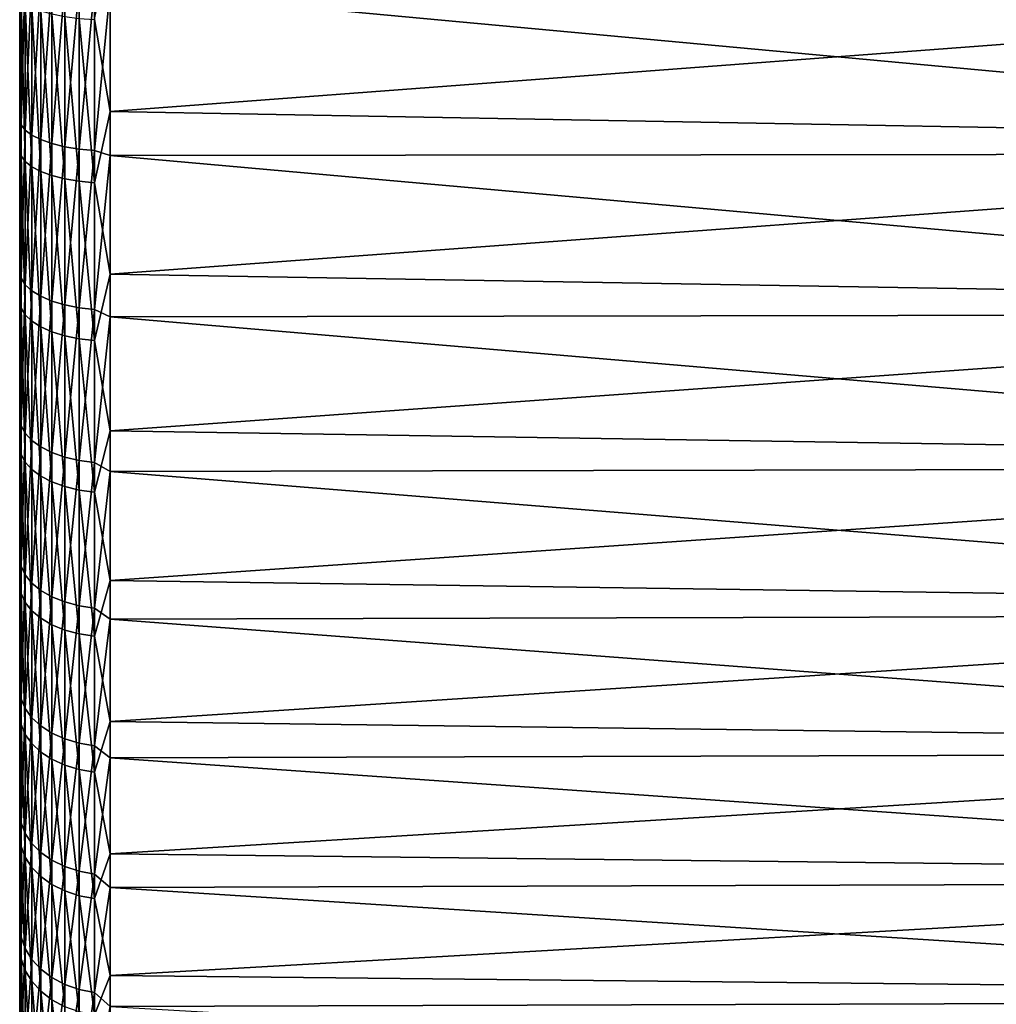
# Model space of a CAD drawing. Header units: metres. Extents: x -150 to 146, y -127 to 82.
# Tile 3 of 256: x -150 to -139, y -17 to -7. Entities that reach past the tile are written whole.
import ezdxf

# ---------------------------------------------------------------- set-up
doc = ezdxf.new("R2010")
doc.units = ezdxf.units.M
doc.layers.add('solid_ELLA_AP_WANNE_SW0001', color=7, linetype='CONTINUOUS')

msp = doc.modelspace()

# ---------------------------------------------------------------- linework, layer by layer
at = {"layer": 'solid_ELLA_AP_WANNE_SW0001'}
for points in [[(-149.600006, -21.998028, 0.260199), (-149.600006, 21.9667, 1.200968), (-149.600006, 21.998051, 0.258183)], [(-149.600006, -21.989384, -0.680831), (-149.600006, 21.998051, 0.258183), (-149.600006, 21.989319, -0.682889)], [(-149.600006, -21.998028, 0.260199), (-149.600006, 21.998051, 0.258183), (-149.600006, -21.989384, -0.680831)], [(-149.600006, -21.940376, -1.617136), (-149.600006, 21.989319, -0.682889), (-149.600006, 21.940222, -1.619231)], [(-149.600006, -21.989384, -0.680831), (-149.600006, 21.989319, -0.682889), (-149.600006, -21.940376, -1.617136)], [(-149.600006, -21.966591, 1.202937), (-149.600006, 21.895464, 2.140321), (-149.600006, 21.9667, 1.200968)], [(-149.600006, -21.966591, 1.202937), (-149.600006, 21.9667, 1.200968), (-149.600006, -21.998028, 0.260199)], [(-149.600006, -21.850758, -2.55427), (-149.600006, 21.940222, -1.619231), (-149.600006, 21.850508, -2.556398)], [(-149.600006, -21.940376, -1.617136), (-149.600006, 21.940222, -1.619231), (-149.600006, -21.850758, -2.55427)], [(-149.600006, -21.895277, 2.142242), (-149.600006, 21.784483, 3.071629), (-149.600006, 21.895464, 2.140321)], [(-149.600006, -21.895277, 2.142242), (-149.600006, 21.895464, 2.140321), (-149.600006, -21.966591, 1.202937)], [(-149.600006, -21.721155, -3.488612), (-149.600006, 21.850508, -2.556398), (-149.600006, 21.720808, -3.490769)], [(-149.600006, -21.850758, -2.55427), (-149.600006, 21.850508, -2.556398), (-149.600006, -21.721155, -3.488612)], [(-149.600006, -21.78422, 3.073499), (-149.600006, 21.632984, 3.999683), (-149.600006, 21.784483, 3.071629)], [(-149.600006, -21.78422, 3.073499), (-149.600006, 21.784483, 3.071629), (-149.600006, -21.895277, 2.142242)], [(-149.600006, -21.552286, -4.41507), (-149.600006, 21.720808, -3.490769), (-149.600006, 21.551838, -4.417252)], [(-149.600006, -21.721155, -3.488612), (-149.600006, 21.720808, -3.490769), (-149.600006, -21.552286, -4.41507)], [(-149.600006, -21.632648, 4.001499), (-149.600006, 21.441534, 4.9232), (-149.600006, 21.632984, 3.999683)], [(-149.600006, -21.632648, 4.001499), (-149.600006, 21.632984, 3.999683), (-149.600006, -21.78422, 3.073499)], [(-149.600006, -21.344658, -5.329469), (-149.600006, 21.551838, -4.417252), (-149.600006, 21.344109, -5.331671)], [(-149.600006, -21.552286, -4.41507), (-149.600006, 21.551838, -4.417252), (-149.600006, -21.344658, -5.329469)], [(-149.600006, -21.44113, 4.924959), (-149.600006, 21.211245, 5.837162), (-149.600006, 21.441534, 4.9232)], [(-149.600006, -21.44113, 4.924959), (-149.600006, 21.441534, 4.9232), (-149.600006, -21.632648, 4.001499)], [(-149.600006, -21.096973, -6.236975), (-149.600006, 21.344109, -5.331671), (-149.600006, 21.096317, -6.239192)], [(-149.600006, -21.344658, -5.329469), (-149.600006, 21.344109, -5.331671), (-149.600006, -21.096973, -6.236975)], [(-149.600006, -21.210775, 5.838861), (-149.600006, 20.943209, 6.736605), (-149.600006, 21.211245, 5.837162)], [(-149.600006, -21.210775, 5.838861), (-149.600006, 21.211245, 5.837162), (-149.600006, -21.44113, 4.924959)], [(-149.600006, -20.810144, -7.135509), (-149.600006, 21.096317, -6.239192), (-149.600006, 20.809381, -7.137736)], [(-149.600006, -21.096973, -6.236975), (-149.600006, 21.096317, -6.239192), (-149.600006, -20.810144, -7.135509)], [(-149.600006, -20.942682, 6.738243), (-149.600006, 20.636206, 7.624506), (-149.600006, 20.943209, 6.736605)], [(-149.600006, -20.942682, 6.738243), (-149.600006, 20.943209, 6.736605), (-149.600006, -21.210775, 5.838861)], [(-149.600006, -20.485786, -8.020185), (-149.600006, 20.809381, -7.137736), (-149.600006, 20.484913, -8.022417)], [(-149.600006, -20.810144, -7.135509), (-149.600006, 20.809381, -7.137736), (-149.600006, -20.485786, -8.020185)], [(-149.600006, -20.635624, 7.62608), (-149.600006, 20.290331, 8.501708), (-149.600006, 20.636206, 7.624506)], [(-149.600006, -20.635624, 7.62608), (-149.600006, 20.636206, 7.624506), (-149.600006, -20.942682, 6.738243)], [(-149.600006, -20.125418, -8.886335), (-149.600006, 20.484913, -8.022417), (-149.600006, 20.124432, -8.888567)], [(-149.600006, -20.485786, -8.020185), (-149.600006, 20.484913, -8.022417), (-149.600006, -20.125418, -8.886335)], [(-149.600006, -20.289701, 8.503214), (-149.600006, 19.907581, 9.363453), (-149.600006, 20.290331, 8.501708)], [(-149.600006, -20.289701, 8.503214), (-149.600006, 20.290331, 8.501708), (-149.600006, -20.635624, 7.62608)], [(-149.600006, -19.727198, -9.73768), (-149.600006, 20.124432, -8.888567), (-149.600006, 19.726101, -9.739904)], [(-149.600006, -20.125418, -8.886335), (-149.600006, 20.124432, -8.888567), (-149.600006, -19.727198, -9.73768)], [(-149.600006, -19.906904, 9.364891), (-149.600006, 19.489948, 10.204987), (-149.600006, 19.907581, 9.363453)], [(-149.600006, -19.906904, 9.364891), (-149.600006, 19.907581, 9.363453), (-149.600006, -20.289701, 8.503214)], [(-149.600006, -19.291613, -10.574054), (-149.600006, 19.726101, -9.739904), (-149.600006, 19.2904, -10.576266)], [(-149.600006, -19.727198, -9.73768), (-149.600006, 19.726101, -9.739904), (-149.600006, -19.291613, -10.574054)], [(-149.600006, -19.489231, 10.206356), (-149.600006, 19.036777, 11.026817), (-149.600006, 19.489948, 10.204987)], [(-149.600006, -19.489231, 10.206356), (-149.600006, 19.489948, 10.204987), (-149.600006, -19.906904, 9.364891)], [(-149.600006, -18.821114, -11.390936), (-149.600006, 19.2904, -10.576266), (-149.600006, 18.819786, -11.39313)], [(-149.600006, -19.291613, -10.574054), (-149.600006, 19.2904, -10.576266), (-149.600006, -18.821114, -11.390936)], [(-149.600006, -19.036022, 11.028121), (-149.600006, 18.546803, 11.831904), (-149.600006, 19.036777, 11.026817)], [(-149.600006, -19.036022, 11.028121), (-149.600006, 19.036777, 11.026817), (-149.600006, -19.489231, 10.206356)], [(-149.600006, -18.318157, -12.183805), (-149.600006, 18.819786, -11.39313), (-149.600006, 18.316713, -12.185976)], [(-149.600006, -18.821114, -11.390936), (-149.600006, 18.819786, -11.39313), (-149.600006, -18.318157, -12.183805)], [(-149.600006, -18.546013, 11.833142), (-149.600006, 18.022772, 12.616012), (-149.600006, 18.546803, 11.831904)], [(-149.600006, -18.546013, 11.833142), (-149.600006, 18.546803, 11.831904), (-149.600006, -19.036022, 11.028121)], [(-149.600006, -17.78137, -12.954173), (-149.600006, 18.316713, -12.185976), (-149.600006, 17.77981, -12.956315)], [(-149.600006, -18.318157, -12.183805), (-149.600006, 18.316713, -12.185976), (-149.600006, -17.78137, -12.954173)], [(-149.600006, -18.02195, 12.617183), (-149.600006, 17.467459, 13.374852), (-149.600006, 18.022772, 12.616012)], [(-149.600006, -18.02195, 12.617183), (-149.600006, 18.022772, 12.616012), (-149.600006, -18.546013, 11.833142)], [(-149.600006, -17.20989, -13.70389), (-149.600006, 17.77981, -12.956315), (-149.600006, 17.208212, -13.705997)], [(-149.600006, -17.78137, -12.954173), (-149.600006, 17.77981, -12.956315), (-149.600006, -17.20989, -13.70389)], [(-149.600006, -17.466614, 13.375957), (-149.600006, 16.88134, 14.10716), (-149.600006, 17.467459, 13.374852)], [(-149.600006, -17.466614, 13.375957), (-149.600006, 17.467459, 13.374852), (-149.600006, -18.02195, 12.617183)], [(-149.600006, -16.606937, -14.428944), (-149.600006, 17.208212, -13.705997), (-149.600006, 16.605141, -14.431011)], [(-149.600006, -17.20989, -13.70389), (-149.600006, 17.208212, -13.705997), (-149.600006, -16.606937, -14.428944)], [(-149.600006, -16.880476, 14.108193), (-149.600006, 16.26153, 14.816848), (-149.600006, 16.88134, 14.10716)], [(-149.600006, -16.880476, 14.108193), (-149.600006, 16.88134, 14.10716), (-149.600006, -17.466614, 13.375957)], [(-149.600006, -15.97573, -15.125323), (-149.600006, 16.605141, -14.431011), (-149.600006, 15.973818, -15.127343)], [(-149.600006, -16.606937, -14.428944), (-149.600006, 16.605141, -14.431011), (-149.600006, -15.97573, -15.125323)], [(-149.600006, -16.260656, 14.817809), (-149.600006, 15.611307, 15.500517), (-149.600006, 16.26153, 14.816848)], [(-149.600006, -16.260656, 14.817809), (-149.600006, 16.26153, 14.816848), (-149.600006, -16.880476, 14.108193)], [(-149.600006, -15.316237, -15.792521), (-149.600006, 15.973818, -15.127343), (-149.600006, 15.314211, -15.794485)], [(-149.600006, -15.97573, -15.125323), (-149.600006, 15.973818, -15.127343), (-149.600006, -15.316237, -15.792521)], [(-149.600006, -15.610427, 15.501404), (-149.600006, 14.934283, 16.154345), (-149.600006, 15.611307, 15.500517)], [(-149.600006, -15.610427, 15.501404), (-149.600006, 15.611307, 15.500517), (-149.600006, -16.260656, 14.817809)], [(-149.600006, -14.625737, -16.433668), (-149.600006, 15.314211, -15.794485), (-149.600006, 14.623599, -16.43557)], [(-149.600006, -15.316237, -15.792521), (-149.600006, 15.314211, -15.794485), (-149.600006, -14.625737, -16.433668)], [(-149.600006, -14.933402, 16.155161), (-149.600006, 14.232514, 16.775936), (-149.600006, 14.934283, 16.154345)], [(-149.600006, -14.933402, 16.155161), (-149.600006, 14.934283, 16.154345), (-149.600006, -15.610427, 15.501404)], [(-149.600006, -13.907948, -17.045559), (-149.600006, 14.623599, -16.43557), (-149.600006, 13.9057, -17.047394)], [(-149.600006, -14.625737, -16.433668), (-149.600006, 14.623599, -16.43557), (-149.600006, -13.907948, -17.045559)], [(-149.600006, -14.231633, 16.776684), (-149.600006, 13.501911, 17.36899), (-149.600006, 14.232514, 16.775936)], [(-149.600006, -14.231633, 16.776684), (-149.600006, 14.232514, 16.775936), (-149.600006, -14.933402, 16.155161)], [(-149.600006, -13.166752, -17.624821), (-149.600006, 13.9057, -17.047394), (-149.600006, 13.164395, -17.626581)], [(-149.600006, -13.907948, -17.045559), (-149.600006, 13.9057, -17.047394), (-149.600006, -13.166752, -17.624821)], [(-149.600006, -13.501035, 17.369673), (-149.600006, 12.745324, 17.931526), (-149.600006, 13.501911, 17.36899)], [(-149.600006, -13.501035, 17.369673), (-149.600006, 13.501911, 17.36899), (-149.600006, -14.231633, 16.776684)], [(-149.600006, -12.403712, -18.169804), (-149.600006, 13.164395, -17.626581), (-149.600006, 12.401247, -18.171486)], [(-149.600006, -13.166752, -17.624821), (-149.600006, 13.164395, -17.626581), (-149.600006, -12.403712, -18.169804)], [(-149.600006, -12.744456, 17.932144), (-149.600006, 11.966698, 18.460606), (-149.600006, 12.745324, 17.931526)], [(-149.600006, -12.744456, 17.932144), (-149.600006, 12.745324, 17.931526), (-149.600006, -13.501035, 17.369673)], [(-149.600006, -11.614569, -18.683702), (-149.600006, 12.401247, -18.171486), (-149.600006, 11.611998, -18.685301)], [(-149.600006, -12.403712, -18.169804), (-149.600006, 12.401247, -18.171486), (-149.600006, -11.614569, -18.683702)], [(-149.600006, -11.96584, 18.461163), (-149.600006, 11.169103, 18.9538), (-149.600006, 11.966698, 18.460606)], [(-149.600006, -11.96584, 18.461163), (-149.600006, 11.966698, 18.460606), (-149.600006, -12.744456, 17.932144)], [(-149.600006, -10.802974, -19.164438), (-149.600006, 11.611998, -18.685301), (-149.600006, 10.800297, -19.165945)], [(-149.600006, -11.614569, -18.683702), (-149.600006, 11.611998, -18.685301), (-149.600006, -10.802974, -19.164438)], [(-149.600006, -11.168255, 18.954298), (-149.600006, 10.347353, 19.413927), (-149.600006, 11.169103, 18.9538)], [(-149.600006, -11.168255, 18.954298), (-149.600006, 11.169103, 18.9538), (-149.600006, -11.96584, 18.461163)], [(-149.600006, -9.973347, -19.609375), (-149.600006, 10.800297, -19.165945), (-149.600006, 9.970567, -19.610788)], [(-149.600006, -10.802974, -19.164438), (-149.600006, 10.800297, -19.165945), (-149.600006, -9.973347, -19.609375)], [(-149.600006, -10.346498, 19.414373), (-149.600006, 9.504348, 19.839962), (-149.600006, 10.347353, 19.413927)], [(-149.600006, -10.346498, 19.414373), (-149.600006, 10.347353, 19.413927), (-149.600006, -11.168255, 18.954298)], [(-149.600006, -9.128784, -20.016539), (-149.600006, 9.970567, -19.610788), (-149.600006, 9.125904, -20.017851)], [(-149.600006, -9.973347, -19.609375), (-149.600006, 9.970567, -19.610788), (-149.600006, -9.128784, -20.016539)], [(-149.600006, -9.503487, 19.840361), (-149.600006, 8.645781, 20.229345), (-149.600006, 9.504348, 19.839962)], [(-149.600006, -9.503487, 19.840361), (-149.600006, 9.504348, 19.839962), (-149.600006, -10.346498, 19.414373)], [(-149.600006, -8.264259, -20.388304), (-149.600006, 9.125904, -20.017851), (-149.600006, 8.261278, -20.389511)], [(-149.600006, -9.128784, -20.016539), (-149.600006, 9.125904, -20.017851), (-149.600006, -8.264259, -20.388304)], [(-149.600006, -8.644942, 20.229692), (-149.600006, 7.777208, 20.579575), (-149.600006, 8.645781, 20.229345)], [(-149.600006, -8.644942, 20.229692), (-149.600006, 8.645781, 20.229345), (-149.600006, -9.503487, 19.840361)], [(-149.600006, -7.382665, -20.723766), (-149.600006, 8.261278, -20.389511), (-149.600006, 7.379586, -20.724861)], [(-149.600006, -8.264259, -20.388304), (-149.600006, 8.261278, -20.389511), (-149.600006, -7.382665, -20.723766)], [(-149.600006, -7.776448, 20.579865), (-149.600006, 6.004897, 21.164892), (-149.600006, 7.777208, 20.579575)], [(-149.600006, -7.776448, 20.579865), (-149.600006, 7.777208, 20.579575), (-149.600006, -8.644942, 20.229692)], [(-149.600006, -7.382665, -20.723766), (-149.600006, 7.379586, -20.724861), (-149.600006, -6.48882, -21.021122)], [(-149.600006, -6.004436, 21.165047), (-149.600006, 6.004897, 21.164892), (-149.600006, -7.776448, 20.579865)], [(-148.773102, -6.592129, -22.0193), (-148.600006, -5.754761, -22.268425), (-148.600006, -7.609287, -21.704809)], [(-129, -6.129895, -22.168095), (-148.600006, -7.609287, -21.704809), (-148.600006, -5.754761, -22.268425)], [(-149.600006, -6.004436, 21.165047), (-149.585007, -7.756473, 20.771517), (-149.585022, -6.005346, 21.343708)], [(-149.600006, -6.004436, 21.165047), (-149.600006, -7.776448, 20.579865), (-149.585007, -7.756473, 20.771517)], [(-149.585022, -6.005346, 21.343708), (-149.585007, -7.756473, 20.771517), (-149.540039, -6.051008, 21.505997)], [(-149.585007, -7.756473, 20.771517), (-149.540039, -7.815449, 20.929455), (-149.540039, -6.051008, 21.505997)], [(-149.540039, -6.051008, 21.505997), (-149.540039, -7.815449, 20.929455), (-149.466446, -6.093858, 21.658291)], [(-149.540039, -7.815449, 20.929455), (-149.466446, -7.870793, 21.077663), (-149.466446, -6.093858, 21.658291)], [(-149.466446, -6.093858, 21.658291), (-149.466446, -7.870793, 21.077663), (-149.366486, -6.132591, 21.795952)], [(-149.466446, -7.870793, 21.077663), (-149.36647, -7.92082, 21.211634), (-149.366486, -6.132591, 21.795952)], [(-149.366486, -6.132591, 21.795952), (-149.36647, -7.92082, 21.211634), (-149.243179, -6.166028, 21.914791)], [(-149.36647, -7.92082, 21.211634), (-149.243164, -7.964006, 21.327284), (-149.243179, -6.166028, 21.914791)], [(-149.243179, -6.166028, 21.914791), (-149.243164, -7.964006, 21.327284), (-149.100281, -6.193151, 22.011189)], [(-149.243164, -7.964006, 21.327284), (-149.100266, -7.999037, 21.421095), (-149.100281, -6.193151, 22.011189)], [(-149.100281, -6.193151, 22.011189), (-149.100266, -7.999037, 21.421095), (-148.942169, -6.213133, 22.082211)], [(-129, -6.129895, -22.168095), (-129, -7.963258, -21.577454), (-148.600006, -7.609287, -21.704809)], [(-149.100266, -7.999037, 21.421095), (-148.942154, -8.024846, 21.49021), (-148.942169, -6.213133, 22.082211)], [(-148.942169, -6.213133, 22.082211), (-148.942154, -8.024846, 21.49021), (-148.773636, -6.225368, 22.125694)], [(-148.942154, -8.024846, 21.49021), (-148.773621, -8.040648, 21.532526), (-148.773636, -6.225368, 22.125694)], [(-148.773636, -6.225368, 22.125694), (-148.773621, -8.040648, 21.532526), (-148.600006, -6.255765, 22.132904)], [(-148.773621, -8.040648, 21.532526), (-148.600006, -8.097102, 21.527586), (-148.600006, -6.255765, 22.132904)], [(-129, -8.074381, 21.536118), (-129, -6.244086, 22.1362), (-148.600006, -6.255765, 22.132904)], [(-129, -8.074381, 21.536118), (-148.600006, -6.255765, 22.132904), (-148.600006, -8.097102, 21.527586)], [(-149.600006, -6.48882, -21.021122), (-149.58493, -6.35927, -21.241493), (-149.58493, -8.100677, -20.640244)], [(-149.58493, -6.35927, -21.241493), (-149.539856, -6.407615, -21.402979), (-149.539871, -8.162262, -20.797157)], [(-149.58493, -8.100677, -20.640244), (-149.58493, -6.35927, -21.241493), (-149.539871, -8.162262, -20.797157)], [(-149.539871, -8.162262, -20.797157), (-149.539856, -6.407615, -21.402979), (-149.466202, -8.220047, -20.944393)], [(-149.539856, -6.407615, -21.402979), (-149.466187, -6.452978, -21.554501), (-149.466202, -8.220047, -20.944393)], [(-149.600006, -7.382665, -20.723766), (-149.600006, -6.48882, -21.021122), (-149.58493, -8.100677, -20.640244)], [(-149.466202, -8.220047, -20.944393), (-149.466187, -6.452978, -21.554501), (-149.36615, -8.272274, -21.077467)], [(-149.466187, -6.452978, -21.554501), (-149.366135, -6.493977, -21.69145), (-149.36615, -8.272274, -21.077467)], [(-149.36615, -8.272274, -21.077467), (-149.366135, -6.493977, -21.69145), (-149.242783, -8.317353, -21.192326)], [(-149.366135, -6.493977, -21.69145), (-149.242767, -6.529365, -21.809652), (-149.242783, -8.317353, -21.192326)], [(-149.242783, -8.317353, -21.192326), (-149.242767, -6.529365, -21.809652), (-149.099838, -8.353911, -21.285477)], [(-149.242767, -6.529365, -21.809652), (-149.099823, -6.558064, -21.905514), (-149.099838, -8.353911, -21.285477)], [(-149.099838, -8.353911, -21.285477), (-149.099823, -6.558064, -21.905514), (-148.941681, -8.380836, -21.35408)], [(-149.099823, -6.558064, -21.905514), (-148.941666, -6.5792, -21.976112), (-148.941681, -8.380836, -21.35408)], [(-148.941681, -8.380836, -21.35408), (-148.941666, -6.5792, -21.976112), (-148.773117, -8.397308, -21.396048)], [(-148.941666, -6.5792, -21.976112), (-148.773102, -6.592129, -22.0193), (-148.773117, -8.397308, -21.396048)], [(-148.773117, -8.397308, -21.396048), (-148.773102, -6.592129, -22.0193), (-148.600006, -7.609287, -21.704809)], [(-149.600006, -8.264259, -20.388304), (-149.600006, -7.382665, -20.723766), (-149.58493, -8.100677, -20.640244)], [(-148.773117, -8.397308, -21.396048), (-148.600006, -7.609287, -21.704809), (-148.600006, -9.409773, -20.987047)], [(-129, -7.963258, -21.577454), (-148.600006, -9.409773, -20.987047), (-148.600006, -7.609287, -21.704809)], [(-149.600006, -8.644942, 20.229692), (-149.585007, -9.454056, 20.055931), (-149.585007, -7.756473, 20.771517)], [(-149.600006, -7.776448, 20.579865), (-149.600006, -8.644942, 20.229692), (-149.585007, -7.756473, 20.771517)], [(-149.585007, -7.756473, 20.771517), (-149.585007, -9.454056, 20.055931), (-149.540039, -7.815449, 20.929455)], [(-149.585007, -9.454056, 20.055931), (-149.540039, -9.52594, 20.208427), (-149.540039, -7.815449, 20.929455)], [(-149.540039, -7.815449, 20.929455), (-149.540039, -9.52594, 20.208427), (-149.466446, -7.870793, 21.077663)], [(-149.540039, -9.52594, 20.208427), (-149.466431, -9.593396, 20.35153), (-149.466446, -7.870793, 21.077663)], [(-149.466446, -7.870793, 21.077663), (-149.466431, -9.593396, 20.35153), (-149.36647, -7.92082, 21.211634)], [(-149.466431, -9.593396, 20.35153), (-149.366455, -9.65437, 20.480883), (-149.36647, -7.92082, 21.211634)], [(-149.36647, -7.92082, 21.211634), (-149.366455, -9.65437, 20.480883), (-149.243164, -7.964006, 21.327284)], [(-149.366455, -9.65437, 20.480883), (-149.243149, -9.707007, 20.592546), (-149.243164, -7.964006, 21.327284)], [(-149.243164, -7.964006, 21.327284), (-149.243149, -9.707007, 20.592546), (-149.100266, -7.999037, 21.421095)], [(-149.243149, -9.707007, 20.592546), (-149.10025, -9.749704, 20.683123), (-149.100266, -7.999037, 21.421095)], [(-149.100266, -7.999037, 21.421095), (-149.10025, -9.749704, 20.683123), (-148.942154, -8.024846, 21.49021)], [(-149.10025, -9.749704, 20.683123), (-148.942139, -9.78116, 20.749855), (-148.942154, -8.024846, 21.49021)], [(-148.942154, -8.024846, 21.49021), (-148.942139, -9.78116, 20.749855), (-148.773621, -8.040648, 21.532526)], [(-148.942139, -9.78116, 20.749855), (-148.77359, -9.800419, 20.790709), (-148.773621, -8.040648, 21.532526)], [(-148.773621, -8.040648, 21.532526), (-148.77359, -9.800419, 20.790709), (-148.600006, -8.097102, 21.527586)], [(-129, -7.963258, -21.577454), (-129, -9.740772, -20.835484), (-148.600006, -9.409773, -20.987047)], [(-149.600006, -8.264259, -20.388304), (-149.58493, -8.100677, -20.640244), (-149.58493, -9.78616, -19.896505)], [(-149.58493, -8.100677, -20.640244), (-149.539871, -8.162262, -20.797157), (-149.539871, -9.860559, -20.047768)], [(-149.58493, -9.78616, -19.896505), (-149.58493, -8.100677, -20.640244), (-149.539871, -9.860559, -20.047768)], [(-149.539871, -8.162262, -20.797157), (-149.466202, -8.220047, -20.944393), (-149.466202, -9.930367, -20.189697)], [(-149.539871, -9.860559, -20.047768), (-149.539871, -8.162262, -20.797157), (-149.466202, -9.930367, -20.189697)], [(-148.77359, -9.800419, 20.790709), (-148.600006, -9.880934, 20.769381), (-148.600006, -8.097102, 21.527586)], [(-129, -9.848046, 20.784994), (-129, -8.074381, 21.536118), (-148.600006, -8.097102, 21.527586)], [(-129, -9.848046, 20.784994), (-148.600006, -8.097102, 21.527586), (-148.600006, -9.880934, 20.769381)], [(-149.600006, -9.128784, -20.016539), (-149.600006, -8.264259, -20.388304), (-149.58493, -9.78616, -19.896505)], [(-149.466202, -8.220047, -20.944393), (-149.36615, -8.272274, -21.077467), (-149.366165, -9.993463, -20.317978)], [(-149.466202, -9.930367, -20.189697), (-149.466202, -8.220047, -20.944393), (-149.366165, -9.993463, -20.317978)], [(-149.366165, -9.993463, -20.317978), (-149.36615, -8.272274, -21.077467), (-149.242798, -10.047922, -20.428701)], [(-149.36615, -8.272274, -21.077467), (-149.242783, -8.317353, -21.192326), (-149.242798, -10.047922, -20.428701)], [(-149.242798, -10.047922, -20.428701), (-149.242783, -8.317353, -21.192326), (-149.099854, -10.092088, -20.518496)], [(-149.242783, -8.317353, -21.192326), (-149.099838, -8.353911, -21.285477), (-149.099854, -10.092088, -20.518496)], [(-149.099854, -10.092088, -20.518496), (-149.099838, -8.353911, -21.285477), (-148.941696, -10.124617, -20.584631)], [(-149.099838, -8.353911, -21.285477), (-148.941681, -8.380836, -21.35408), (-148.941696, -10.124617, -20.584631)], [(-148.941696, -10.124617, -20.584631), (-148.941681, -8.380836, -21.35408), (-148.773132, -10.144516, -20.62509)], [(-148.941681, -8.380836, -21.35408), (-148.773117, -8.397308, -21.396048), (-148.773132, -10.144516, -20.62509)], [(-148.773132, -10.144516, -20.62509), (-148.773117, -8.397308, -21.396048), (-148.600006, -9.409773, -20.987047)], [(-149.600006, -8.644942, 20.229692), (-149.600006, -9.503487, 19.840361), (-149.585007, -9.454056, 20.055931)], [(-149.600006, -9.973347, -19.609375), (-149.600006, -9.128784, -20.016539), (-149.58493, -9.78616, -19.896505)], [(-149.600006, -10.346498, 19.414373), (-149.585007, -11.086376, 19.201891), (-149.585007, -9.454056, 20.055931)], [(-149.600006, -9.503487, 19.840361), (-149.600006, -10.346498, 19.414373), (-149.585007, -9.454056, 20.055931)], [(-149.585007, -9.454056, 20.055931), (-149.585007, -11.086376, 19.201891), (-149.540039, -9.52594, 20.208427)], [(-148.773132, -10.144516, -20.62509), (-148.600006, -9.409773, -20.987047), (-148.600006, -11.143431, -20.120237)], [(-129, -9.740772, -20.835484), (-148.600006, -11.143431, -20.120237), (-148.600006, -9.409773, -20.987047)], [(-149.585007, -11.086376, 19.201891), (-149.540024, -11.170671, 19.347891), (-149.540039, -9.52594, 20.208427)], [(-149.540039, -9.52594, 20.208427), (-149.540024, -11.170671, 19.347891), (-149.466431, -9.593396, 20.35153)], [(-149.540024, -11.170671, 19.347891), (-149.466431, -11.249774, 19.484898), (-149.466431, -9.593396, 20.35153)], [(-149.466431, -9.593396, 20.35153), (-149.466431, -11.249774, 19.484898), (-149.366455, -9.65437, 20.480883)], [(-149.466431, -11.249774, 19.484898), (-149.366455, -11.321275, 19.608742), (-149.366455, -9.65437, 20.480883)], [(-149.366455, -9.65437, 20.480883), (-149.366455, -11.321275, 19.608742), (-149.243149, -9.707007, 20.592546)], [(-149.600006, -9.973347, -19.609375), (-149.58493, -9.78616, -19.896505), (-149.58493, -11.404082, -19.015415)], [(-149.58493, -9.78616, -19.896505), (-149.539871, -9.860559, -20.047768), (-149.539886, -11.490781, -19.159979)], [(-149.58493, -11.404082, -19.015415), (-149.58493, -9.78616, -19.896505), (-149.539886, -11.490781, -19.159979)], [(-149.366455, -11.321275, 19.608742), (-149.243134, -11.382999, 19.715649), (-149.243149, -9.707007, 20.592546)], [(-149.243149, -9.707007, 20.592546), (-149.243134, -11.382999, 19.715649), (-149.10025, -9.749704, 20.683123)], [(-149.243134, -11.382999, 19.715649), (-149.10025, -11.433066, 19.802366), (-149.10025, -9.749704, 20.683123)], [(-149.10025, -9.749704, 20.683123), (-149.10025, -11.433066, 19.802366), (-148.942139, -9.78116, 20.749855)], [(-149.10025, -11.433066, 19.802366), (-148.942123, -11.469953, 19.866253), (-148.942139, -9.78116, 20.749855)], [(-148.942139, -9.78116, 20.749855), (-148.942123, -11.469953, 19.866253), (-148.77359, -9.800419, 20.790709)], [(-148.942123, -11.469953, 19.866253), (-148.773575, -11.492534, 19.905367), (-148.77359, -9.800419, 20.790709)], [(-148.77359, -9.800419, 20.790709), (-148.773575, -11.492534, 19.905367), (-148.600006, -9.880934, 20.769381)], [(-129, -9.740772, -20.835484), (-129, -11.44997, -19.947386), (-148.600006, -11.143431, -20.120237)], [(-149.539886, -11.490781, -19.159979), (-149.539871, -9.860559, -20.047768), (-149.466217, -11.572132, -19.295626)], [(-149.539871, -9.860559, -20.047768), (-149.466202, -9.930367, -20.189697), (-149.466217, -11.572132, -19.295626)], [(-148.773575, -11.492534, 19.905367), (-148.600006, -11.594591, 19.863672), (-148.600006, -9.880934, 20.769381)], [(-129, -11.552644, 19.888098), (-129, -9.848046, 20.784994), (-148.600006, -9.880934, 20.769381)], [(-129, -11.552644, 19.888098), (-148.600006, -9.880934, 20.769381), (-148.600006, -11.594591, 19.863672)], [(-149.600006, -10.802974, -19.164438), (-149.600006, -9.973347, -19.609375), (-149.58493, -11.404082, -19.015415)], [(-149.466217, -11.572132, -19.295626), (-149.466202, -9.930367, -20.189697), (-149.366165, -11.645659, -19.418226)], [(-149.466202, -9.930367, -20.189697), (-149.366165, -9.993463, -20.317978), (-149.366165, -11.645659, -19.418226)], [(-149.366165, -9.993463, -20.317978), (-149.242798, -10.047922, -20.428701), (-149.242813, -11.709124, -19.524048)], [(-149.366165, -11.645659, -19.418226), (-149.366165, -9.993463, -20.317978), (-149.242813, -11.709124, -19.524048)], [(-149.242813, -11.709124, -19.524048), (-149.242798, -10.047922, -20.428701), (-149.099869, -11.760593, -19.609869)], [(-149.242798, -10.047922, -20.428701), (-149.099854, -10.092088, -20.518496), (-149.099869, -11.760593, -19.609869)], [(-149.099869, -11.760593, -19.609869), (-149.099854, -10.092088, -20.518496), (-148.941711, -11.7985, -19.673077)], [(-149.099854, -10.092088, -20.518496), (-148.941696, -10.124617, -20.584631), (-148.941711, -11.7985, -19.673077)], [(-148.941711, -11.7985, -19.673077), (-148.941696, -10.124617, -20.584631), (-148.773163, -11.821692, -19.711746)], [(-148.941696, -10.124617, -20.584631), (-148.773132, -10.144516, -20.62509), (-148.773163, -11.821692, -19.711746)], [(-148.773163, -11.821692, -19.711746), (-148.773132, -10.144516, -20.62509), (-148.600006, -11.143431, -20.120237)], [(-149.600006, -10.346498, 19.414373), (-149.600006, -11.168255, 18.954298), (-149.585007, -11.086376, 19.201891)], [(-149.600006, -11.614569, -18.683702), (-149.600006, -10.802974, -19.164438), (-149.58493, -11.404082, -19.015415)], [(-149.600006, -11.96584, 18.461163), (-149.585007, -12.642165, 18.215288), (-149.585007, -11.086376, 19.201891)], [(-149.600006, -11.168255, 18.954298), (-149.600006, -11.96584, 18.461163), (-149.585007, -11.086376, 19.201891)], [(-149.585007, -11.086376, 19.201891), (-149.585007, -12.642165, 18.215288), (-149.540024, -11.170671, 19.347891)], [(-149.585007, -12.642165, 18.215288), (-149.540024, -12.738289, 18.353786), (-149.540024, -11.170671, 19.347891)], [(-149.540024, -11.170671, 19.347891), (-149.540024, -12.738289, 18.353786), (-149.466431, -11.249774, 19.484898)], [(-148.773163, -11.821692, -19.711746), (-148.600006, -11.143431, -20.120237), (-148.600006, -12.797949, -19.110535)], [(-129, -11.44997, -19.947386), (-148.600006, -12.797949, -19.110535), (-148.600006, -11.143431, -20.120237)], [(-149.540024, -12.738289, 18.353786), (-149.466415, -12.828491, 18.483753), (-149.466431, -11.249774, 19.484898)], [(-149.466431, -11.249774, 19.484898), (-149.466415, -12.828491, 18.483753), (-149.366455, -11.321275, 19.608742)], [(-149.466415, -12.828491, 18.483753), (-149.36644, -12.910026, 18.601233), (-149.366455, -11.321275, 19.608742)], [(-149.366455, -11.321275, 19.608742), (-149.36644, -12.910026, 18.601233), (-149.243134, -11.382999, 19.715649)], [(-149.600006, -11.614569, -18.683702), (-149.58493, -11.404082, -19.015415), (-149.58493, -12.943274, -18.003056)], [(-149.58493, -11.404082, -19.015415), (-149.539886, -11.490781, -19.159979), (-149.539886, -13.041676, -18.139923)], [(-149.58493, -12.943274, -18.003056), (-149.58493, -11.404082, -19.015415), (-149.539886, -13.041676, -18.139923)], [(-149.36644, -12.910026, 18.601233), (-149.243118, -12.980411, 18.702644), (-149.243134, -11.382999, 19.715649)], [(-149.243134, -11.382999, 19.715649), (-149.243118, -12.980411, 18.702644), (-149.10025, -11.433066, 19.802366)], [(-149.243118, -12.980411, 18.702644), (-149.100235, -13.037502, 18.784904), (-149.10025, -11.433066, 19.802366)], [(-149.10025, -11.433066, 19.802366), (-149.100235, -13.037502, 18.784904), (-148.942123, -11.469953, 19.866253)], [(-149.539886, -11.490781, -19.159979), (-149.466217, -11.572132, -19.295626), (-149.466217, -13.134007, -18.268351)], [(-149.539886, -13.041676, -18.139923), (-149.539886, -11.490781, -19.159979), (-149.466217, -13.134007, -18.268351)], [(-149.100235, -13.037502, 18.784904), (-148.942108, -13.079563, 18.845507), (-148.942123, -11.469953, 19.866253)], [(-148.942123, -11.469953, 19.866253), (-148.942108, -13.079563, 18.845507), (-148.773575, -11.492534, 19.905367)], [(-148.942108, -13.079563, 18.845507), (-148.77356, -13.105312, 18.882607), (-148.773575, -11.492534, 19.905367)], [(-148.773575, -11.492534, 19.905367), (-148.77356, -13.105312, 18.882607), (-148.600006, -11.594591, 19.863672)], [(-129, -11.44997, -19.947386), (-129, -13.078866, -18.919388), (-148.600006, -12.797949, -19.110535)], [(-149.600006, -12.403712, -18.169804), (-149.600006, -11.614569, -18.683702), (-149.58493, -12.943274, -18.003056)], [(-149.466217, -11.572132, -19.295626), (-149.366165, -11.645659, -19.418226), (-149.36618, -13.21746, -18.384424)], [(-149.466217, -13.134007, -18.268351), (-149.466217, -11.572132, -19.295626), (-149.36618, -13.21746, -18.384424)], [(-149.36618, -13.21746, -18.384424), (-149.366165, -11.645659, -19.418226), (-149.242813, -13.289492, -18.484615)], [(-149.366165, -11.645659, -19.418226), (-149.242813, -11.709124, -19.524048), (-149.242813, -13.289492, -18.484615)], [(-148.77356, -13.105312, 18.882607), (-148.600006, -13.225904, 18.816893), (-148.600006, -11.594591, 19.863672)], [(-129, -13.176218, 18.851719), (-129, -11.552644, 19.888098), (-148.600006, -11.594591, 19.863672)], [(-129, -13.176218, 18.851719), (-148.600006, -11.594591, 19.863672), (-148.600006, -13.225904, 18.816893)], [(-149.242813, -11.709124, -19.524048), (-149.099869, -11.760593, -19.609869), (-149.099884, -13.347909, -18.565868)], [(-149.242813, -13.289492, -18.484615), (-149.242813, -11.709124, -19.524048), (-149.099884, -13.347909, -18.565868)], [(-149.099884, -13.347909, -18.565868), (-149.099869, -11.760593, -19.609869), (-148.941727, -13.390934, -18.625713)], [(-149.099869, -11.760593, -19.609869), (-148.941711, -11.7985, -19.673077), (-148.941727, -13.390934, -18.625713)], [(-148.941727, -13.390934, -18.625713), (-148.941711, -11.7985, -19.673077), (-148.773178, -13.417257, -18.662327)], [(-148.941711, -11.7985, -19.673077), (-148.773163, -11.821692, -19.711746), (-148.773178, -13.417257, -18.662327)], [(-148.773178, -13.417257, -18.662327), (-148.773163, -11.821692, -19.711746), (-148.600006, -12.797949, -19.110535)], [(-149.600006, -11.96584, 18.461163), (-149.600006, -12.744456, 17.932144), (-149.585007, -12.642165, 18.215288)], [(-149.600006, -13.166752, -17.624821), (-149.600006, -12.403712, -18.169804), (-149.58493, -12.943274, -18.003056)], [(-149.600006, -13.501035, 17.369673), (-149.585007, -14.110682, 17.102938), (-149.585007, -12.642165, 18.215288)], [(-149.600006, -12.744456, 17.932144), (-149.600006, -13.501035, 17.369673), (-149.585007, -12.642165, 18.215288)], [(-149.585007, -12.642165, 18.215288), (-149.585007, -14.110682, 17.102938), (-149.540024, -12.738289, 18.353786)], [(-149.585007, -14.110682, 17.102938), (-149.540009, -14.217972, 17.232977), (-149.540024, -12.738289, 18.353786)], [(-149.540024, -12.738289, 18.353786), (-149.540009, -14.217972, 17.232977), (-149.466415, -12.828491, 18.483753)], [(-149.540009, -14.217972, 17.232977), (-149.466415, -14.318651, 17.355007), (-149.466415, -12.828491, 18.483753)], [(-149.466415, -12.828491, 18.483753), (-149.466415, -14.318651, 17.355007), (-149.36644, -12.910026, 18.601233)], [(-148.773178, -13.417257, -18.662327), (-148.600006, -12.797949, -19.110535), (-148.600006, -14.361577, -17.965109)], [(-129, -13.078866, -18.919388), (-148.600006, -14.361577, -17.965109), (-148.600006, -12.797949, -19.110535)], [(-149.600006, -13.166752, -17.624821), (-149.58493, -12.943274, -18.003056), (-149.584946, -14.393112, -16.866415)], [(-149.584946, -14.393112, -16.866415), (-149.58493, -12.943274, -18.003056), (-149.539886, -14.502536, -16.994642)], [(-149.58493, -12.943274, -18.003056), (-149.539886, -13.041676, -18.139923), (-149.539886, -14.502536, -16.994642)], [(-149.466415, -14.318651, 17.355007), (-149.366425, -14.409656, 17.465309), (-149.36644, -12.910026, 18.601233)], [(-149.36644, -12.910026, 18.601233), (-149.366425, -14.409656, 17.465309), (-149.243118, -12.980411, 18.702644)], [(-149.539886, -13.041676, -18.139923), (-149.466217, -13.134007, -18.268351), (-149.466232, -14.605212, -17.114962)], [(-149.539886, -14.502536, -16.994642), (-149.539886, -13.041676, -18.139923), (-149.466232, -14.605212, -17.114962)], [(-149.366425, -14.409656, 17.465309), (-149.243103, -14.488214, 17.560528), (-149.243118, -12.980411, 18.702644)], [(-149.243118, -12.980411, 18.702644), (-149.243103, -14.488214, 17.560528), (-149.100235, -13.037502, 18.784904)], [(-149.243103, -14.488214, 17.560528), (-149.10022, -14.551936, 17.637762), (-149.100235, -13.037502, 18.784904)], [(-149.100235, -13.037502, 18.784904), (-149.10022, -14.551936, 17.637762), (-148.942108, -13.079563, 18.845507)], [(-149.600006, -13.907948, -17.045559), (-149.600006, -13.166752, -17.624821), (-149.584946, -14.393112, -16.866415)], [(-149.466232, -14.605212, -17.114962), (-149.466217, -13.134007, -18.268351), (-149.366196, -14.698013, -17.223709)], [(-149.466217, -13.134007, -18.268351), (-149.36618, -13.21746, -18.384424), (-149.366196, -14.698013, -17.223709)], [(-149.10022, -14.551936, 17.637762), (-148.942093, -14.598881, 17.694662), (-148.942108, -13.079563, 18.845507)], [(-148.942108, -13.079563, 18.845507), (-148.942093, -14.598881, 17.694662), (-148.77356, -13.105312, 18.882607)], [(-148.942093, -14.598881, 17.694662), (-148.773544, -14.62762, 17.729494), (-148.77356, -13.105312, 18.882607)], [(-148.77356, -13.105312, 18.882607), (-148.773544, -14.62762, 17.729494), (-148.600006, -13.225904, 18.816893)], [(-129, -13.078866, -18.919388), (-129, -14.616034, -17.758703), (-148.600006, -14.361577, -17.965109)], [(-129, -14.707383, 17.683125), (-129, -13.176218, 18.851719), (-148.600006, -13.225904, 18.816893)], [(-149.366196, -14.698013, -17.223709), (-149.36618, -13.21746, -18.384424), (-149.242828, -14.778114, -17.317575)], [(-149.36618, -13.21746, -18.384424), (-149.242813, -13.289492, -18.484615), (-149.242828, -14.778114, -17.317575)], [(-149.242828, -14.778114, -17.317575), (-149.242813, -13.289492, -18.484615), (-149.099899, -14.843077, -17.393702)], [(-149.242813, -13.289492, -18.484615), (-149.099884, -13.347909, -18.565868), (-149.099899, -14.843077, -17.393702)], [(-148.773544, -14.62762, 17.729494), (-148.600006, -14.763288, 17.636477), (-148.600006, -13.225904, 18.816893)], [(-129, -14.707383, 17.683125), (-148.600006, -13.225904, 18.816893), (-148.600006, -14.763288, 17.636477)], [(-149.099899, -14.843077, -17.393702), (-149.099884, -13.347909, -18.565868), (-148.941742, -14.890924, -17.44977)], [(-149.099884, -13.347909, -18.565868), (-148.941727, -13.390934, -18.625713), (-148.941742, -14.890924, -17.44977)], [(-148.941742, -14.890924, -17.44977), (-148.941727, -13.390934, -18.625713), (-148.773193, -14.920197, -17.484074)], [(-148.941727, -13.390934, -18.625713), (-148.773178, -13.417257, -18.662327), (-148.773193, -14.920197, -17.484074)], [(-149.600006, -13.501035, 17.369673), (-149.600006, -14.231633, 16.776684), (-149.585007, -14.110682, 17.102938)], [(-148.773193, -14.920197, -17.484074), (-148.773178, -13.417257, -18.662327), (-148.600006, -14.361577, -17.965109)], [(-149.600006, -14.625737, -16.433668), (-149.600006, -13.907948, -17.045559), (-149.584946, -14.393112, -16.866415)], [(-149.600006, -14.933402, 16.155161), (-149.584991, -15.48179, 15.872516), (-149.585007, -14.110682, 17.102938)], [(-149.600006, -14.231633, 16.776684), (-149.600006, -14.933402, 16.155161), (-149.585007, -14.110682, 17.102938)], [(-149.585007, -14.110682, 17.102938), (-149.584991, -15.48179, 15.872516), (-149.540009, -14.217972, 17.232977)], [(-149.584991, -15.48179, 15.872516), (-149.540009, -15.599504, 15.9932), (-149.540009, -14.217972, 17.232977)], [(-149.540009, -14.217972, 17.232977), (-149.540009, -15.599504, 15.9932), (-149.466415, -14.318651, 17.355007)], [(-149.540009, -15.599504, 15.9932), (-149.4664, -15.709965, 16.106449), (-149.466415, -14.318651, 17.355007)], [(-149.466415, -14.318651, 17.355007), (-149.4664, -15.709965, 16.106449), (-149.366425, -14.409656, 17.465309)], [(-148.773193, -14.920197, -17.484074), (-148.600006, -14.361577, -17.965109), (-148.600006, -15.823209, -16.692095)], [(-129, -14.616034, -17.758703), (-148.600006, -15.823209, -16.692095), (-148.600006, -14.361577, -17.965109)], [(-149.600006, -14.625737, -16.433668), (-149.584946, -14.393112, -16.866415), (-149.584946, -15.743586, -15.613339)], [(-149.584946, -14.393112, -16.866415), (-149.539886, -14.502536, -16.994642), (-149.539902, -15.863277, -15.73204)], [(-149.584946, -15.743586, -15.613339), (-149.584946, -14.393112, -16.866415), (-149.539902, -15.863277, -15.73204)], [(-149.4664, -15.709965, 16.106449), (-149.366409, -15.809811, 16.208815), (-149.366425, -14.409656, 17.465309)], [(-149.366425, -14.409656, 17.465309), (-149.366409, -15.809811, 16.208815), (-149.243103, -14.488214, 17.560528)], [(-149.366409, -15.809811, 16.208815), (-149.243103, -15.896002, 16.297182), (-149.243103, -14.488214, 17.560528)], [(-149.243103, -14.488214, 17.560528), (-149.243103, -15.896002, 16.297182), (-149.10022, -14.551936, 17.637762)], [(-149.539902, -15.863277, -15.73204), (-149.539886, -14.502536, -16.994642), (-149.466232, -15.975588, -15.843422)], [(-149.539886, -14.502536, -16.994642), (-149.466232, -14.605212, -17.114962), (-149.466232, -15.975588, -15.843422)], [(-149.243103, -15.896002, 16.297182), (-149.100204, -15.965914, 16.368858), (-149.10022, -14.551936, 17.637762)], [(-149.10022, -14.551936, 17.637762), (-149.100204, -15.965914, 16.368858), (-148.942093, -14.598881, 17.694662)], [(-149.100204, -15.965914, 16.368858), (-148.942078, -16.017418, 16.421661), (-148.942093, -14.598881, 17.694662)], [(-148.942093, -14.598881, 17.694662), (-148.942078, -16.017418, 16.421661), (-148.773544, -14.62762, 17.729494)], [(-149.600006, -15.316237, -15.792521), (-149.600006, -14.625737, -16.433668), (-149.584946, -15.743586, -15.613339)], [(-149.466232, -14.605212, -17.114962), (-149.366196, -14.698013, -17.223709), (-149.366211, -16.077097, -15.944092)], [(-149.466232, -15.975588, -15.843422), (-149.466232, -14.605212, -17.114962), (-149.366211, -16.077097, -15.944092)], [(-149.366211, -16.077097, -15.944092), (-149.366196, -14.698013, -17.223709), (-149.242844, -16.164717, -16.030985)], [(-149.366196, -14.698013, -17.223709), (-149.242828, -14.778114, -17.317575), (-149.242844, -16.164717, -16.030985)], [(-148.942078, -16.017418, 16.421661), (-148.773529, -16.048946, 16.453987), (-148.773544, -14.62762, 17.729494)], [(-148.773544, -14.62762, 17.729494), (-148.773529, -16.048946, 16.453987), (-148.600006, -14.763288, 17.636477)], [(-129, -14.616034, -17.758703), (-129, -16.050695, -16.473471), (-148.600006, -15.823209, -16.692095)], [(-129, -16.135399, 16.390512), (-129, -14.707383, 17.683125), (-148.600006, -14.763288, 17.636477)], [(-149.242844, -16.164717, -16.030985), (-149.242828, -14.778114, -17.317575), (-149.099915, -16.235777, -16.101458)], [(-149.242828, -14.778114, -17.317575), (-149.099899, -14.843077, -17.393702), (-149.099915, -16.235777, -16.101458)], [(-148.773529, -16.048946, 16.453987), (-148.600006, -16.195824, 16.330809), (-148.600006, -14.763288, 17.636477)], [(-129, -16.135399, 16.390512), (-148.600006, -14.763288, 17.636477), (-148.600006, -16.195824, 16.330809)], [(-149.099915, -16.235777, -16.101458), (-149.099899, -14.843077, -17.393702), (-148.941757, -16.288115, -16.153362)], [(-149.099899, -14.843077, -17.393702), (-148.941742, -14.890924, -17.44977), (-148.941757, -16.288115, -16.153362)], [(-148.941757, -16.288115, -16.153362), (-148.941742, -14.890924, -17.44977), (-148.773209, -16.320137, -16.18512)], [(-148.941742, -14.890924, -17.44977), (-148.773193, -14.920197, -17.484074), (-148.773209, -16.320137, -16.18512)], [(-148.773209, -16.320137, -16.18512), (-148.773193, -14.920197, -17.484074), (-148.600006, -15.823209, -16.692095)], [(-149.600006, -14.933402, 16.155161), (-149.600006, -15.610427, 15.501404), (-149.584991, -15.48179, 15.872516)], [(-149.600006, -15.97573, -15.125323), (-149.600006, -15.316237, -15.792521), (-149.584946, -15.743586, -15.613339)], [(-149.600006, -16.260656, 14.817809), (-149.584991, -16.746021, 14.532517), (-149.584991, -15.48179, 15.872516)], [(-149.600006, -15.610427, 15.501404), (-149.600006, -16.260656, 14.817809), (-149.584991, -15.48179, 15.872516)], [(-149.584991, -15.48179, 15.872516), (-149.584991, -16.746021, 14.532517), (-149.540009, -15.599504, 15.9932)], [(-149.584991, -16.746021, 14.532517), (-149.540009, -16.873346, 14.643013), (-149.540009, -15.599504, 15.9932)], [(-149.540009, -15.599504, 15.9932), (-149.540009, -16.873346, 14.643013), (-149.4664, -15.709965, 16.106449)], [(-149.600006, -15.97573, -15.125323), (-149.584946, -15.743586, -15.613339), (-149.584946, -16.985373, -14.252481)], [(-149.584946, -15.743586, -15.613339), (-149.539902, -15.863277, -15.73204), (-149.539902, -17.114506, -14.360837)], [(-149.584946, -16.985373, -14.252481), (-149.584946, -15.743586, -15.613339), (-149.539902, -17.114506, -14.360837)], [(-149.540009, -16.873346, 14.643013), (-149.4664, -16.992828, 14.7467), (-149.4664, -15.709965, 16.106449)], [(-149.4664, -15.709965, 16.106449), (-149.4664, -16.992828, 14.7467), (-149.366409, -15.809811, 16.208815)], [(-149.539902, -15.863277, -15.73204), (-149.466232, -15.975588, -15.843422), (-149.466248, -17.235676, -14.462511)], [(-149.539902, -17.114506, -14.360837), (-149.539902, -15.863277, -15.73204), (-149.466248, -17.235676, -14.462511)], [(-149.4664, -16.992828, 14.7467), (-149.366409, -17.100826, 14.840423), (-149.366409, -15.809811, 16.208815)], [(-149.366409, -15.809811, 16.208815), (-149.366409, -17.100826, 14.840423), (-149.243103, -15.896002, 16.297182)], [(-149.366409, -17.100826, 14.840423), (-149.243088, -17.194054, 14.921328), (-149.243103, -15.896002, 16.297182)], [(-149.243103, -15.896002, 16.297182), (-149.243088, -17.194054, 14.921328), (-149.100204, -15.965914, 16.368858)], [(-148.773209, -16.320137, -16.18512), (-148.600006, -15.823209, -16.692095), (-148.600006, -17.172466, -15.300536)], [(-129, -16.050695, -16.473471), (-148.600006, -17.172466, -15.300536), (-148.600006, -15.823209, -16.692095)], [(-149.600006, -16.606937, -14.428944), (-149.600006, -15.97573, -15.125323), (-149.584946, -16.985373, -14.252481)], [(-149.466248, -17.235676, -14.462511), (-149.466232, -15.975588, -15.843422), (-149.366211, -17.345194, -14.554407)], [(-149.466232, -15.975588, -15.843422), (-149.366211, -16.077097, -15.944092), (-149.366211, -17.345194, -14.554407)], [(-149.243088, -17.194054, 14.921328), (-149.100189, -17.269672, 14.986951), (-149.100204, -15.965914, 16.368858)], [(-149.100204, -15.965914, 16.368858), (-149.100189, -17.269672, 14.986951), (-148.942078, -16.017418, 16.421661)], [(-149.100189, -17.269672, 14.986951), (-148.942062, -17.32538, 15.035295), (-148.942078, -16.017418, 16.421661)], [(-148.942078, -16.017418, 16.421661), (-148.942062, -17.32538, 15.035295), (-148.773529, -16.048946, 16.453987)], [(-149.366211, -16.077097, -15.944092), (-149.242844, -16.164717, -16.030985), (-149.242859, -17.439726, -14.633729)], [(-149.366211, -17.345194, -14.554407), (-149.366211, -16.077097, -15.944092), (-149.242859, -17.439726, -14.633729)], [(-148.942062, -17.32538, 15.035295), (-148.773514, -17.359482, 15.064889), (-148.773529, -16.048946, 16.453987)], [(-148.773529, -16.048946, 16.453987), (-148.773514, -17.359482, 15.064889), (-148.600006, -16.195824, 16.330809)], [(-129, -16.050695, -16.473471), (-129, -17.372786, -15.072701), (-148.600006, -17.172466, -15.300536)], [(-149.242859, -17.439726, -14.633729), (-149.242844, -16.164717, -16.030985), (-149.09993, -17.516392, -14.69806)], [(-149.242844, -16.164717, -16.030985), (-149.099915, -16.235777, -16.101458), (-149.09993, -17.516392, -14.69806)], [(-149.09993, -17.516392, -14.69806), (-149.099915, -16.235777, -16.101458), (-148.941772, -17.572861, -14.745443)], [(-149.099915, -16.235777, -16.101458), (-148.941757, -16.288115, -16.153362), (-148.941772, -17.572861, -14.745443)], [(-148.773514, -17.359482, 15.064889), (-148.600006, -17.513338, 14.909158), (-148.600006, -16.195824, 16.330809)], [(-129, -17.450253, 14.982947), (-129, -16.135399, 16.390512), (-148.600006, -16.195824, 16.330809)], [(-129, -17.450253, 14.982947), (-148.600006, -16.195824, 16.330809), (-148.600006, -17.513338, 14.909158)], [(-149.600006, -16.260656, 14.817809), (-149.600006, -16.880476, 14.108193), (-149.584991, -16.746021, 14.532517)], [(-148.941772, -17.572861, -14.745443), (-148.941757, -16.288115, -16.153362), (-148.773224, -17.60741, -14.774434)], [(-148.941757, -16.288115, -16.153362), (-148.773209, -16.320137, -16.18512), (-148.773224, -17.60741, -14.774434)], [(-148.773224, -17.60741, -14.774434), (-148.773209, -16.320137, -16.18512), (-148.600006, -17.172466, -15.300536)], [(-149.600006, -17.20989, -13.70389), (-149.600006, -16.606937, -14.428944), (-149.584946, -16.985373, -14.252481)], [(-149.600006, -17.466614, 13.375957), (-149.584991, -17.894651, 13.092194), (-149.584991, -16.746021, 14.532517)], [(-149.600006, -16.880476, 14.108193), (-149.600006, -17.466614, 13.375957), (-149.584991, -16.746021, 14.532517)], [(-149.584991, -16.746021, 14.532517), (-149.584991, -17.894651, 13.092194), (-149.540009, -16.873346, 14.643013)], [(-149.584991, -17.894651, 13.092194), (-149.539993, -18.030708, 13.191737), (-149.540009, -16.873346, 14.643013)], [(-149.540009, -16.873346, 14.643013), (-149.539993, -18.030708, 13.191737), (-149.4664, -16.992828, 14.7467)], [(-149.600006, -17.20989, -13.70389), (-149.584946, -16.985373, -14.252481), (-149.584946, -18.109901, -12.793234)], [(-149.584946, -16.985373, -14.252481), (-149.539902, -17.114506, -14.360837), (-149.539902, -18.247585, -12.890496)], [(-149.584946, -18.109901, -12.793234), (-149.584946, -16.985373, -14.252481), (-149.539902, -18.247585, -12.890496)], [(-149.539993, -18.030708, 13.191737), (-149.466385, -18.158384, 13.285147), (-149.4664, -16.992828, 14.7467)], [(-149.4664, -16.992828, 14.7467), (-149.466385, -18.158384, 13.285147), (-149.366409, -17.100826, 14.840423)], [(-149.466385, -18.158384, 13.285147), (-149.366394, -18.273788, 13.369579), (-149.366409, -17.100826, 14.840423)], [(-149.366409, -17.100826, 14.840423), (-149.366394, -18.273788, 13.369579), (-149.243088, -17.194054, 14.921328)], [(-149.600006, -17.78137, -12.954173), (-149.600006, -17.20989, -13.70389), (-149.584946, -18.109901, -12.793234)], [(-149.539902, -17.114506, -14.360837), (-149.466248, -17.235676, -14.462511), (-149.466248, -18.376778, -12.981761)], [(-149.539902, -18.247585, -12.890496), (-149.539902, -17.114506, -14.360837), (-149.466248, -18.376778, -12.981761)], [(-149.366394, -18.273788, 13.369579), (-149.243073, -18.373409, 13.442465), (-149.243088, -17.194054, 14.921328)], [(-149.243088, -17.194054, 14.921328), (-149.243073, -18.373409, 13.442465), (-149.100189, -17.269672, 14.986951)], [(-148.773224, -17.60741, -14.774434), (-148.600006, -17.172466, -15.300536), (-148.600006, -18.399765, -13.800314)], [(-129, -17.372786, -15.072701), (-148.600006, -18.399765, -13.800314), (-148.600006, -17.172466, -15.300536)], [(-149.466248, -17.235676, -14.462511), (-149.366211, -17.345194, -14.554407), (-149.366226, -18.493547, -13.06425)], [(-149.466248, -18.376778, -12.981761), (-149.466248, -17.235676, -14.462511), (-149.366226, -18.493547, -13.06425)], [(-149.243073, -18.373409, 13.442465), (-149.100174, -18.454212, 13.501582), (-149.100189, -17.269672, 14.986951)], [(-149.100189, -17.269672, 14.986951), (-149.100174, -18.454212, 13.501582), (-148.942062, -17.32538, 15.035295)], [(-149.100174, -18.454212, 13.501582), (-148.942032, -18.513739, 13.545134), (-148.942062, -17.32538, 15.035295)], [(-148.942062, -17.32538, 15.035295), (-148.942032, -18.513739, 13.545134), (-148.773514, -17.359482, 15.064889)], [(-149.366226, -18.493547, -13.06425), (-149.366211, -17.345194, -14.554407), (-149.242874, -18.594339, -13.135451)], [(-149.366211, -17.345194, -14.554407), (-149.242859, -17.439726, -14.633729), (-149.242874, -18.594339, -13.135451)], [(-148.942032, -18.513739, 13.545134), (-148.773499, -18.550177, 13.571793), (-148.773514, -17.359482, 15.064889)], [(-148.773514, -17.359482, 15.064889), (-148.773499, -18.550177, 13.571793), (-148.600006, -17.513338, 14.909158)], [(-129, -17.372786, -15.072701), (-129, -18.573034, -13.566222), (-148.600006, -18.399765, -13.800314)], [(-149.600006, -17.466614, 13.375957), (-149.600006, -18.02195, 12.617183), (-149.584991, -17.894651, 13.092194)], [(-149.242874, -18.594339, -13.135451), (-149.242859, -17.439726, -14.633729), (-149.099945, -18.676085, -13.193197)], [(-149.242859, -17.439726, -14.633729), (-149.09993, -17.516392, -14.69806), (-149.099945, -18.676085, -13.193197)], [(-129, -18.642719, 13.470302), (-129, -17.450253, 14.982947), (-148.600006, -17.513338, 14.909158)]]:
    msp.add_3dface(points, dxfattribs=at)

doc.saveas('drawing.dxf')
